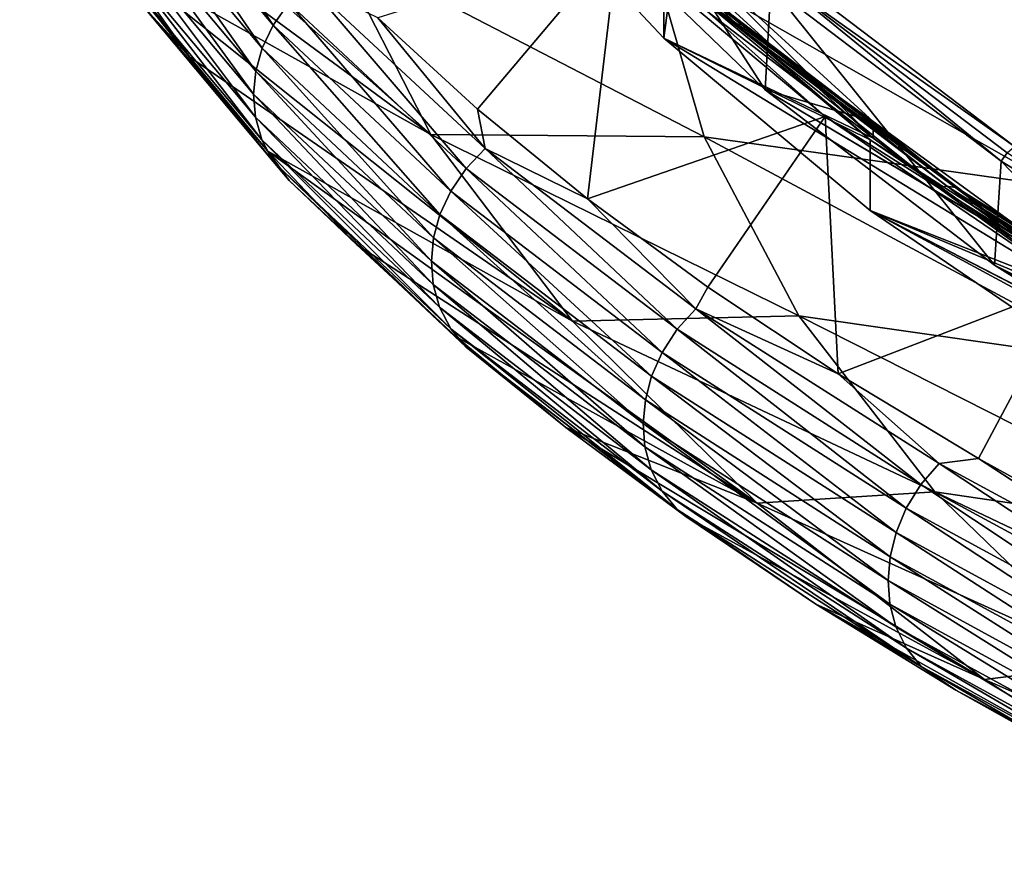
# Model space of a CAD drawing. Header units: metres. Extents: x -92 to 264, y -100 to 50.
# Tile 82 of 256: x 137.12 to 145.53, y -16.59 to -9.5. Entities that reach past the tile are written whole.
import ezdxf

# ---------------------------------------------------------------- set-up
doc = ezdxf.new("R2010")
doc.units = ezdxf.units.M
doc.layers.add('solid_21062050_01', color=7, linetype='CONTINUOUS')

msp = doc.modelspace()

# ---------------------------------------------------------------- linework, layer by layer
at = {"layer": 'solid_21062050_01'}
for points in [[(151.372314, -6.245296, 195.949112), (143.652115, -9.096696, 195.279663), (145.613358, -10.586744, 199.418427)], [(140.628571, -10.483933, 184.42778), (137.506851, -8.183167, 183.470428), (137.117081, -7.355524, 181.18956)], [(140.628571, -10.483933, 184.42778), (137.117081, -7.355524, 181.18956), (139.800171, -8.863746, 179.927536)], [(141.879944, -8.555698, 190.548828), (143.482391, -10.101077, 194.841278), (141.92157, -7.67565, 191.009125)], [(143.482391, -10.101077, 194.841278), (143.531311, -9.21696, 195.290283), (141.92157, -7.67565, 191.009125)], [(138.196762, -7.917789, 187.839264), (138.062057, -8.100891, 187.808914), (139.281372, -9.54985, 191.843964)], [(139.414627, -9.361911, 191.865707), (138.196762, -7.917789, 187.839264), (139.281372, -9.54985, 191.843964)], [(141.644333, -7.966601, 190.839676), (143.253342, -9.518176, 195.149338), (141.677795, -8.035826, 190.803818)], [(143.202011, -9.464493, 195.190308), (143.253342, -9.518176, 195.149338), (141.644333, -7.966601, 190.839676)], [(141.677795, -8.035826, 190.803818), (143.285889, -9.586511, 195.111023), (142.618973, -9.05724, 193.393234)], [(143.253342, -9.518176, 195.149338), (143.285889, -9.586511, 195.111023), (141.677795, -8.035826, 190.803818)], [(138.062057, -8.100891, 187.808914), (137.967422, -8.292889, 187.76474), (139.187744, -9.745822, 191.805618)], [(139.281372, -9.54985, 191.843964), (138.062057, -8.100891, 187.808914), (139.187744, -9.745822, 191.805618)], [(141.197922, -8.146335, 188.968948), (142.618973, -9.660933, 193.175903), (142.708527, -8.963705, 191.239288)], [(142.618973, -9.05724, 193.393234), (142.618973, -9.660933, 193.175903), (141.197922, -8.146335, 188.968948)], [(140.628571, -10.483933, 184.42778), (137.99025, -9.005062, 185.735397), (137.506851, -8.183167, 183.470428)], [(137.967422, -8.292889, 187.76474), (137.912628, -8.486915, 187.70929), (139.133514, -9.942904, 191.753281)], [(139.187744, -9.745822, 191.805618), (137.967422, -8.292889, 187.76474), (139.133514, -9.942904, 191.753281)], [(137.912628, -8.486915, 187.70929), (137.893127, -8.681843, 187.644165), (139.114212, -10.140064, 191.688843)], [(139.133514, -9.942904, 191.753281), (137.912628, -8.486915, 187.70929), (139.114212, -10.140064, 191.688843)], [(141.879944, -8.555698, 190.548828), (142.708527, -8.822565, 191.29007), (144.405609, -10.372961, 195.596466)], [(141.879944, -8.555698, 190.548828), (144.405609, -10.372961, 195.596466), (143.482391, -10.101077, 194.841278)], [(137.893127, -8.681843, 187.644165), (137.909134, -8.876702, 187.569656), (139.130005, -10.33632, 191.612625)], [(139.114212, -10.140064, 191.688843), (137.893127, -8.681843, 187.644165), (139.130005, -10.33632, 191.612625)], [(142.708527, -8.822565, 191.29007), (142.708527, -8.963705, 191.239288), (144.405609, -10.514086, 195.545639)], [(144.405609, -10.372961, 195.596466), (142.708527, -8.822565, 191.29007), (144.405609, -10.514086, 195.545639)], [(137.909134, -8.876702, 187.569656), (137.965378, -9.070456, 187.484894), (139.185608, -10.530512, 191.523392)], [(139.130005, -10.33632, 191.612625), (137.909134, -8.876702, 187.569656), (139.185608, -10.530512, 191.523392)], [(139.800171, -8.863746, 179.927536), (142.517151, -8.958941, 174.943146), (142.962402, -10.50467, 179.236572)], [(140.628571, -10.483933, 184.42778), (139.800171, -8.863746, 179.927536), (142.962402, -10.50467, 179.236572)], [(142.223419, -8.847053, 193.620499), (140.174622, -9.488272, 193.010742), (141.025558, -10.266618, 195.184875)], [(142.223419, -8.847053, 193.620499), (141.025558, -10.266618, 195.184875), (141.965576, -11.033161, 197.326111)], [(143.996048, -10.330318, 197.740433), (142.223419, -8.847053, 193.620499), (141.965576, -11.033161, 197.326111)], [(142.981644, -9.42648, 195.29686), (142.223419, -8.847053, 193.620499), (143.996048, -10.330318, 197.740433)], [(142.517151, -8.958941, 174.943146), (145.78241, -9.415493, 171.470093), (145.98262, -10.928466, 175.672531)], [(142.962402, -10.50467, 179.236572), (142.517151, -8.958941, 174.943146), (145.98262, -10.928466, 175.672531)], [(142.618973, -9.660933, 193.175903), (144.405609, -10.514086, 195.545639), (142.708527, -8.963705, 191.239288)], [(137.965378, -9.070456, 187.484894), (138.06337, -9.256015, 187.392029), (139.282486, -10.715453, 191.423248)], [(139.185608, -10.530512, 191.523392), (137.965378, -9.070456, 187.484894), (139.282486, -10.715453, 191.423248)], [(138.199631, -9.417666, 187.297638), (137.99025, -9.005062, 185.735397), (138.566544, -9.819982, 187.981064)], [(141.836365, -12.076532, 188.851395), (138.566544, -9.819982, 187.981064), (137.99025, -9.005062, 185.735397)], [(141.836365, -12.076532, 188.851395), (137.99025, -9.005062, 185.735397), (140.628571, -10.483933, 184.42778)], [(144.379456, -10.530344, 197.48494), (142.618973, -9.660933, 193.175903), (142.618973, -9.05724, 193.393234)], [(143.285889, -9.586511, 195.111023), (144.379456, -10.530344, 197.48494), (142.618973, -9.05724, 193.393234)], [(143.531311, -9.21696, 195.290283), (145.496902, -10.710148, 199.437775), (143.584793, -9.14927, 195.292084)], [(145.613358, -10.586744, 199.418427), (143.652115, -9.096696, 195.279663), (143.584793, -9.14927, 195.292084)], [(145.496902, -10.710148, 199.437775), (145.548523, -10.641047, 199.435654), (143.584793, -9.14927, 195.292084)], [(145.613358, -10.586744, 199.418427), (143.584793, -9.14927, 195.292084), (145.548523, -10.641047, 199.435654)], [(140.928406, -10.773833, 195.802551), (139.580978, -9.197829, 191.867447), (139.414627, -9.361911, 191.865707)], [(139.580978, -9.197829, 191.867447), (141.092041, -10.604386, 195.793381), (140.174622, -9.488272, 193.010742)], [(140.928406, -10.773833, 195.802551), (141.092041, -10.604386, 195.793381), (139.580978, -9.197829, 191.867447)], [(143.482391, -10.101077, 194.841278), (145.442307, -11.598417, 199.000305), (143.531311, -9.21696, 195.290283)], [(145.442307, -11.598417, 199.000305), (145.496902, -10.710148, 199.437775), (143.531311, -9.21696, 195.290283)], [(138.06337, -9.256015, 187.392029), (138.199631, -9.417666, 187.297638), (139.417221, -10.875368, 191.319061)], [(139.282486, -10.715453, 191.423248), (138.06337, -9.256015, 187.392029), (139.417221, -10.875368, 191.319061)], [(139.414627, -9.361911, 191.865707), (139.281372, -9.54985, 191.843964), (140.797318, -10.966574, 195.789352)], [(140.928406, -10.773833, 195.802551), (139.414627, -9.361911, 191.865707), (140.797318, -10.966574, 195.789352)], [(143.060501, -9.416737, 195.267136), (142.981644, -9.42648, 195.29686), (144.958969, -10.937037, 199.492599)], [(143.060501, -9.416737, 195.267136), (144.958969, -10.937037, 199.492599), (145.035095, -10.925203, 199.457077)], [(143.060501, -9.416737, 195.267136), (145.035095, -10.925203, 199.457077), (143.135956, -9.429754, 195.230652)], [(138.199631, -9.417666, 187.297638), (138.566544, -9.819982, 187.981064), (139.234879, -10.626705, 190.204056)], [(139.417221, -10.875368, 191.319061), (138.199631, -9.417666, 187.297638), (139.234879, -10.626705, 190.204056)], [(141.092041, -10.604386, 195.793381), (141.025558, -10.266618, 195.184875), (140.174622, -9.488272, 193.010742)], [(144.958969, -10.937037, 199.492599), (142.981644, -9.42648, 195.29686), (143.996048, -10.330318, 197.740433)], [(143.135956, -9.429754, 195.230652), (145.107941, -10.936222, 199.415024), (143.202011, -9.464493, 195.190308)], [(145.035095, -10.925203, 199.457077), (145.107941, -10.936222, 199.415024), (143.135956, -9.429754, 195.230652)], [(143.202011, -9.464493, 195.190308), (145.171692, -10.969212, 199.369812), (143.253342, -9.518176, 195.149338)], [(145.107941, -10.936222, 199.415024), (145.171692, -10.969212, 199.369812), (143.202011, -9.464493, 195.190308)], [(139.281372, -9.54985, 191.843964), (139.187744, -9.745822, 191.805618), (140.7052, -11.166489, 195.756821)], [(140.797318, -10.966574, 195.789352), (139.281372, -9.54985, 191.843964), (140.7052, -11.166489, 195.756821)], [(143.253342, -9.518176, 195.149338), (145.221252, -11.021534, 199.325073), (143.285889, -9.586511, 195.111023)], [(145.171692, -10.969212, 199.369812), (145.221252, -11.021534, 199.325073), (143.253342, -9.518176, 195.149338)], [(142.618973, -9.660933, 193.175903), (146.467712, -12.012884, 199.70871), (144.405609, -10.514086, 195.545639)], [(142.618973, -9.660933, 193.175903), (144.379486, -11.134048, 197.267639), (146.467712, -12.012884, 199.70871)], [(144.379456, -10.530344, 197.48494), (144.379486, -11.134048, 197.267639), (142.618973, -9.660933, 193.175903)], [(143.285889, -9.586511, 195.111023), (145.252655, -11.089006, 199.284363), (144.379456, -10.530344, 197.48494)], [(145.221252, -11.021534, 199.325073), (145.252655, -11.089006, 199.284363), (143.285889, -9.586511, 195.111023)], [(139.187744, -9.745822, 191.805618), (139.133514, -9.942904, 191.753281), (140.65184, -11.366598, 195.707581)], [(140.7052, -11.166489, 195.756821), (139.187744, -9.745822, 191.805618), (140.65184, -11.366598, 195.707581)], [(141.836365, -12.076532, 188.851395), (139.234879, -10.626705, 190.204056), (138.566544, -9.819982, 187.981064)], [(139.133514, -9.942904, 191.753281), (139.114212, -10.140064, 191.688843), (140.632813, -11.565967, 195.643845)], [(140.65184, -11.366598, 195.707581), (139.133514, -9.942904, 191.753281), (140.632813, -11.565967, 195.643845)], [(139.114212, -10.140064, 191.688843), (139.130005, -10.33632, 191.612625), (140.648315, -11.763598, 195.565918)], [(140.632813, -11.565967, 195.643845), (139.114212, -10.140064, 191.688843), (140.648315, -11.763598, 195.565918)], [(143.482391, -10.101077, 194.841278), (144.405609, -10.372961, 195.596466), (146.467728, -11.871761, 199.759537)], [(143.482391, -10.101077, 194.841278), (146.467728, -11.871761, 199.759537), (148.881378, -13.309136, 203.751999)], [(143.482391, -10.101077, 194.841278), (148.881378, -13.309136, 203.751999), (145.442307, -11.598417, 199.000305)], [(139.130005, -10.33632, 191.612625), (139.185608, -10.530512, 191.523392), (140.702972, -11.958215, 195.472275)], [(140.648315, -11.763598, 195.565918), (139.130005, -10.33632, 191.612625), (140.702972, -11.958215, 195.472275)], [(141.092041, -10.604386, 195.793381), (141.965576, -11.033161, 197.326111), (141.025558, -10.266618, 195.184875)], [(143.996048, -10.330318, 197.740433), (141.965576, -11.033161, 197.326111), (142.993301, -11.786766, 199.431274)], [(143.996048, -10.330318, 197.740433), (142.993301, -11.786766, 199.431274), (144.107208, -12.526325, 201.497284)], [(146.09996, -11.763049, 201.720001), (143.996048, -10.330318, 197.740433), (144.107208, -12.526325, 201.497284)], [(144.958969, -10.937037, 199.492599), (143.996048, -10.330318, 197.740433), (146.09996, -11.763049, 201.720001)], [(144.405609, -10.372961, 195.596466), (144.405609, -10.514086, 195.545639), (146.467712, -12.012884, 199.70871)], [(146.467728, -11.871761, 199.759537), (144.405609, -10.372961, 195.596466), (146.467712, -12.012884, 199.70871)], [(140.628571, -10.483933, 184.42778), (142.962402, -10.50467, 179.236572), (143.769318, -12.033498, 183.483047)], [(141.836365, -12.076532, 188.851395), (140.628571, -10.483933, 184.42778), (143.769318, -12.033498, 183.483047)], [(142.962402, -10.50467, 179.236572), (145.98262, -10.928466, 175.672531), (146.550156, -12.430706, 179.845169)], [(143.769318, -12.033498, 183.483047), (142.962402, -10.50467, 179.236572), (146.550156, -12.430706, 179.845169)], [(139.185608, -10.530512, 191.523392), (139.282486, -10.715453, 191.423248), (140.798233, -12.142528, 195.364899)], [(140.702972, -11.958215, 195.472275), (139.185608, -10.530512, 191.523392), (140.798233, -12.142528, 195.364899)], [(146.468964, -11.95326, 201.437241), (144.379486, -11.134048, 197.267639), (144.379456, -10.530344, 197.48494)], [(145.252655, -11.089006, 199.284363), (146.468964, -11.95326, 201.437241), (144.379456, -10.530344, 197.48494)], [(139.417221, -10.875368, 191.319061), (139.234879, -10.626705, 190.204056), (139.994217, -11.424002, 192.401016)], [(143.415833, -13.631363, 193.170105), (139.994217, -11.424002, 192.401016), (139.234879, -10.626705, 190.204056)], [(143.415833, -13.631363, 193.170105), (139.234879, -10.626705, 190.204056), (141.836365, -12.076532, 188.851395)], [(142.730759, -12.14665, 199.630508), (141.092041, -10.604386, 195.793381), (140.928406, -10.773833, 195.802551)], [(141.092041, -10.604386, 195.793381), (142.890778, -11.971907, 199.61055), (141.965576, -11.033161, 197.326111)], [(142.730759, -12.14665, 199.630508), (142.890778, -11.971907, 199.61055), (141.092041, -10.604386, 195.793381)], [(145.496902, -10.710148, 199.437775), (147.805923, -12.145814, 203.425491), (145.548523, -10.641047, 199.435654)], [(139.282486, -10.715453, 191.423248), (139.417221, -10.875368, 191.319061), (140.93074, -12.300705, 195.250946)], [(140.798233, -12.142528, 195.364899), (139.282486, -10.715453, 191.423248), (140.93074, -12.300705, 195.250946)], [(145.442307, -11.598417, 199.000305), (147.747147, -13.038189, 202.99942), (145.496902, -10.710148, 199.437775)], [(147.747147, -13.038189, 202.99942), (147.805923, -12.145814, 203.425491), (145.496902, -10.710148, 199.437775)], [(140.928406, -10.773833, 195.802551), (140.797318, -10.966574, 195.789352), (142.60257, -12.34413, 199.625778)], [(142.730759, -12.14665, 199.630508), (140.928406, -10.773833, 195.802551), (142.60257, -12.34413, 199.625778)], [(139.417221, -10.875368, 191.319061), (139.994217, -11.424002, 192.401016), (140.843414, -12.210665, 194.568573)], [(140.93074, -12.300705, 195.250946), (139.417221, -10.875368, 191.319061), (140.843414, -12.210665, 194.568573)], [(145.035095, -10.925203, 199.457077), (144.958969, -10.937037, 199.492599), (147.284393, -12.389592, 203.527222)], [(145.035095, -10.925203, 199.457077), (147.284393, -12.389592, 203.527222), (147.3573, -12.375751, 203.486115)], [(145.035095, -10.925203, 199.457077), (147.3573, -12.375751, 203.486115), (145.107941, -10.936222, 199.415024)], [(140.797318, -10.966574, 195.789352), (140.7052, -11.166489, 195.756821), (142.512466, -12.547932, 199.598999)], [(142.60257, -12.34413, 199.625778), (140.797318, -10.966574, 195.789352), (142.512466, -12.547932, 199.598999)], [(147.284393, -12.389592, 203.527222), (144.958969, -10.937037, 199.492599), (146.09996, -11.763049, 201.720001)], [(145.107941, -10.936222, 199.415024), (147.427078, -12.384846, 203.438736), (145.171692, -10.969212, 199.369812)], [(147.3573, -12.375751, 203.486115), (147.427078, -12.384846, 203.438736), (145.107941, -10.936222, 199.415024)], [(145.171692, -10.969212, 199.369812), (147.488129, -12.416153, 203.388855), (145.221252, -11.021534, 199.325073)], [(147.427078, -12.384846, 203.438736), (147.488129, -12.416153, 203.388855), (145.171692, -10.969212, 199.369812)], [(142.890778, -11.971907, 199.61055), (142.993301, -11.786766, 199.431274), (141.965576, -11.033161, 197.326111)], [(145.221252, -11.021534, 199.325073), (147.535599, -12.467168, 203.340469), (145.252655, -11.089006, 199.284363)], [(147.488129, -12.416153, 203.388855), (147.535599, -12.467168, 203.340469), (145.221252, -11.021534, 199.325073)], [(145.252655, -11.089006, 199.284363), (147.565674, -12.533812, 203.297455), (146.468964, -11.95326, 201.437241)], [(147.535599, -12.467168, 203.340469), (147.565674, -12.533812, 203.297455), (145.252655, -11.089006, 199.284363)], [(140.7052, -11.166489, 195.756821), (140.65184, -11.366598, 195.707581), (142.460266, -12.751025, 199.552826)], [(142.512466, -12.547932, 199.598999), (140.7052, -11.166489, 195.756821), (142.460266, -12.751025, 199.552826)], [(144.379486, -11.134048, 197.267639), (148.881378, -13.450271, 203.701202), (146.467712, -12.012884, 199.70871)], [(144.379486, -11.134048, 197.267639), (154.874893, -16.553272, 212.320114), (148.881378, -13.450271, 203.701202)], [(144.379486, -11.134048, 197.267639), (153.25882, -15.926534, 210.579285), (154.874893, -16.553272, 212.320114)], [(144.379486, -11.134048, 197.267639), (146.468918, -12.556914, 201.219803), (153.25882, -15.926534, 210.579285)], [(146.468964, -11.95326, 201.437241), (146.468918, -12.556914, 201.219803), (144.379486, -11.134048, 197.267639)], [(143.415833, -13.631363, 193.170105), (140.843414, -12.210665, 194.568573), (139.994217, -11.424002, 192.401016)], [(140.65184, -11.366598, 195.707581), (140.632813, -11.565967, 195.643845), (142.44165, -12.952567, 199.489807)], [(142.460266, -12.751025, 199.552826), (140.65184, -11.366598, 195.707581), (142.44165, -12.952567, 199.489807)], [(140.632813, -11.565967, 195.643845), (140.648315, -11.763598, 195.565918), (142.456772, -13.15155, 199.410202)], [(142.44165, -12.952567, 199.489807), (140.632813, -11.565967, 195.643845), (142.456772, -13.15155, 199.410202)], [(145.442307, -11.598417, 199.000305), (148.881378, -13.309136, 203.751999), (153.331909, -15.709421, 210.419052)], [(145.442307, -11.598417, 199.000305), (153.331909, -15.709421, 210.419052), (147.747147, -13.038189, 202.99942)], [(140.648315, -11.763598, 195.565918), (140.702972, -11.958215, 195.472275), (142.510178, -13.346574, 199.31218)], [(142.456772, -13.15155, 199.410202), (140.648315, -11.763598, 195.565918), (142.510178, -13.346574, 199.31218)], [(146.09996, -11.763049, 201.720001), (144.107208, -12.526325, 201.497284), (145.305649, -13.250747, 203.521072)], [(146.09996, -11.763049, 201.720001), (145.305649, -13.250747, 203.521072), (146.586838, -13.958928, 205.499557)], [(142.890778, -11.971907, 199.61055), (144.107208, -12.526325, 201.497284), (142.993301, -11.786766, 199.431274)], [(140.702972, -11.958215, 195.472275), (140.798233, -12.142528, 195.364899), (142.603302, -13.530256, 199.197662)], [(142.510178, -13.346574, 199.31218), (140.702972, -11.958215, 195.472275), (142.603302, -13.530256, 199.197662)], [(144.812943, -13.473644, 203.330856), (142.890778, -11.971907, 199.61055), (142.730759, -12.14665, 199.630508)], [(142.890778, -11.971907, 199.61055), (144.96843, -13.293701, 203.300293), (144.107208, -12.526325, 201.497284)], [(144.812943, -13.473644, 203.330856), (144.96843, -13.293701, 203.300293), (142.890778, -11.971907, 199.61055)], [(141.836365, -12.076532, 188.851395), (143.769318, -12.033498, 183.483047), (144.9328, -13.53573, 187.65567)], [(143.415833, -13.631363, 193.170105), (141.836365, -12.076532, 188.851395), (144.9328, -13.53573, 187.65567)], [(143.769318, -12.033498, 183.483047), (146.550156, -12.430706, 179.845169), (147.481155, -13.912, 183.95961)], [(144.9328, -13.53573, 187.65567), (143.769318, -12.033498, 183.483047), (147.481155, -13.912, 183.95961)], [(140.798233, -12.142528, 195.364899), (140.93074, -12.300705, 195.250946), (142.732819, -13.686705, 199.074081)], [(142.603302, -13.530256, 199.197662), (140.798233, -12.142528, 195.364899), (142.732819, -13.686705, 199.074081)], [(142.730759, -12.14665, 199.630508), (142.60257, -12.34413, 199.625778), (144.68837, -13.675771, 203.334442)], [(144.812943, -13.473644, 203.330856), (142.730759, -12.14665, 199.630508), (144.68837, -13.675771, 203.334442)], [(140.93074, -12.300705, 195.250946), (140.843414, -12.210665, 194.568573), (141.781174, -12.985514, 196.703522)], [(143.415833, -13.631363, 193.170105), (141.781174, -12.985514, 196.703522), (140.843414, -12.210665, 194.568573)], [(140.93074, -12.300705, 195.250946), (141.781174, -12.985514, 196.703522), (142.806091, -13.7474, 198.802658)], [(142.732819, -13.686705, 199.074081), (140.93074, -12.300705, 195.250946), (142.806091, -13.7474, 198.802658)], [(142.60257, -12.34413, 199.625778), (142.512466, -12.547932, 199.598999), (144.6008, -13.883387, 203.313324)], [(144.68837, -13.675771, 203.334442), (142.60257, -12.34413, 199.625778), (144.6008, -13.883387, 203.313324)], [(144.96843, -13.293701, 203.300293), (145.305649, -13.250747, 203.521072), (144.107208, -12.526325, 201.497284)], [(142.512466, -12.547932, 199.598999), (142.460266, -12.751025, 199.552826), (144.550064, -14.089403, 203.270187)], [(144.6008, -13.883387, 203.313324), (142.512466, -12.547932, 199.598999), (144.550064, -14.089403, 203.270187)], [(142.460266, -12.751025, 199.552826), (142.44165, -12.952567, 199.489807), (144.531937, -14.293072, 203.20787)], [(144.550064, -14.089403, 203.270187), (142.460266, -12.751025, 199.552826), (144.531937, -14.293072, 203.20787)], [(145.356888, -15.138491, 197.356308), (142.806091, -13.7474, 198.802658), (141.781174, -12.985514, 196.703522)], [(145.356888, -15.138491, 197.356308), (141.781174, -12.985514, 196.703522), (143.415833, -13.631363, 193.170105)], [(142.44165, -12.952567, 199.489807), (142.456772, -13.15155, 199.410202), (144.546616, -14.493374, 203.126633)], [(144.531937, -14.293072, 203.20787), (142.44165, -12.952567, 199.489807), (144.546616, -14.493374, 203.126633)], [(142.456772, -13.15155, 199.410202), (142.510178, -13.346574, 199.31218), (144.59848, -14.68879, 203.024323)], [(144.546616, -14.493374, 203.126633), (142.456772, -13.15155, 199.410202), (144.59848, -14.68879, 203.024323)], [(144.96843, -13.293701, 203.300293), (147.31488, -14.563306, 206.844574), (145.305649, -13.250747, 203.521072)], [(147.31488, -14.563306, 206.844574), (146.586838, -13.958928, 205.499557), (145.305649, -13.250747, 203.521072)], [(142.510178, -13.346574, 199.31218), (142.603302, -13.530256, 199.197662), (144.688919, -14.871845, 202.902786)], [(144.59848, -14.68879, 203.024323), (142.510178, -13.346574, 199.31218), (144.688919, -14.871845, 202.902786)], [(147.164825, -14.748319, 206.885483), (144.96843, -13.293701, 203.300293), (144.812943, -13.473644, 203.330856)], [(147.164825, -14.748319, 206.885483), (147.31488, -14.563306, 206.844574), (144.96843, -13.293701, 203.300293)], [(142.603302, -13.530256, 199.197662), (142.732819, -13.686705, 199.074081), (144.814728, -15.026587, 202.769745)], [(144.688919, -14.871845, 202.902786), (142.603302, -13.530256, 199.197662), (144.814728, -15.026587, 202.769745)], [(143.415833, -13.631363, 193.170105), (144.9328, -13.53573, 187.65567), (146.445435, -15.001842, 191.727951)], [(144.812943, -13.473644, 203.330856), (144.68837, -13.675771, 203.334442), (147.044586, -14.954976, 206.897202)], [(147.164825, -14.748319, 206.885483), (144.812943, -13.473644, 203.330856), (147.044586, -14.954976, 206.897202)], [(144.9328, -13.53573, 187.65567), (147.481155, -13.912, 183.95961), (148.769302, -15.362272, 187.9879)], [(146.445435, -15.001842, 191.727951), (144.9328, -13.53573, 187.65567), (148.769302, -15.362272, 187.9879)], [(142.732819, -13.686705, 199.074081), (142.806091, -13.7474, 198.802658), (143.916656, -14.495213, 200.86293)], [(144.814728, -15.026587, 202.769745), (142.732819, -13.686705, 199.074081), (143.916656, -14.495213, 200.86293)], [(145.356888, -15.138491, 197.356308), (143.415833, -13.631363, 193.170105), (146.445435, -15.001842, 191.727951)], [(144.68837, -13.675771, 203.334442), (144.6008, -13.883387, 203.313324), (146.960068, -15.166306, 206.881607)], [(147.044586, -14.954976, 206.897202), (144.68837, -13.675771, 203.334442), (146.960068, -15.166306, 206.881607)], [(145.356888, -15.138491, 197.356308), (143.916656, -14.495213, 200.86293), (142.806091, -13.7474, 198.802658)], [(144.6008, -13.883387, 203.313324), (144.550064, -14.089403, 203.270187), (146.911072, -15.375169, 206.841431)], [(146.960068, -15.166306, 206.881607), (144.6008, -13.883387, 203.313324), (146.911072, -15.375169, 206.841431)], [(144.550064, -14.089403, 203.270187), (144.531937, -14.293072, 203.20787), (146.89357, -15.580908, 206.7798)], [(146.911072, -15.375169, 206.841431), (144.550064, -14.089403, 203.270187), (146.89357, -15.580908, 206.7798)], [(144.531937, -14.293072, 203.20787), (144.546616, -14.493374, 203.126633), (146.9077, -15.782491, 206.696976)], [(146.89357, -15.580908, 206.7798), (144.531937, -14.293072, 203.20787), (146.9077, -15.782491, 206.696976)], [(144.814728, -15.026587, 202.769745), (143.916656, -14.495213, 200.86293), (145.111298, -15.227863, 202.881363)], [(147.647125, -16.588284, 201.38327), (145.111298, -15.227863, 202.881363), (143.916656, -14.495213, 200.86293)], [(147.647125, -16.588284, 201.38327), (143.916656, -14.495213, 200.86293), (145.356888, -15.138491, 197.356308)], [(144.546616, -14.493374, 203.126633), (144.59848, -14.68879, 203.024323), (146.957718, -15.978285, 206.590485)], [(146.9077, -15.782491, 206.696976), (144.546616, -14.493374, 203.126633), (146.957718, -15.978285, 206.590485)], [(144.59848, -14.68879, 203.024323), (144.688919, -14.871845, 202.902786), (147.044968, -16.160719, 206.462112)], [(146.957718, -15.978285, 206.590485), (144.59848, -14.68879, 203.024323), (147.044968, -16.160719, 206.462112)], [(144.688919, -14.871845, 202.902786), (144.814728, -15.026587, 202.769745), (147.166336, -16.313791, 206.319839)], [(147.044968, -16.160719, 206.462112), (144.688919, -14.871845, 202.902786), (147.166336, -16.313791, 206.319839)], [(144.814728, -15.026587, 202.769745), (145.111298, -15.227863, 202.881363), (146.388199, -15.944255, 204.854904)], [(147.166336, -16.313791, 206.319839), (144.814728, -15.026587, 202.769745), (146.388199, -15.944255, 204.854904)], [(145.356888, -15.138491, 197.356308), (146.445435, -15.001842, 191.727951), (148.297653, -16.422539, 195.674072)], [(147.647125, -16.588284, 201.38327), (145.356888, -15.138491, 197.356308), (148.297653, -16.422539, 195.674072)], [(147.647125, -16.588284, 201.38327), (146.388199, -15.944255, 204.854904), (145.111298, -15.227863, 202.881363)]]:
    msp.add_3dface(points, dxfattribs=at)

doc.saveas('drawing.dxf')
